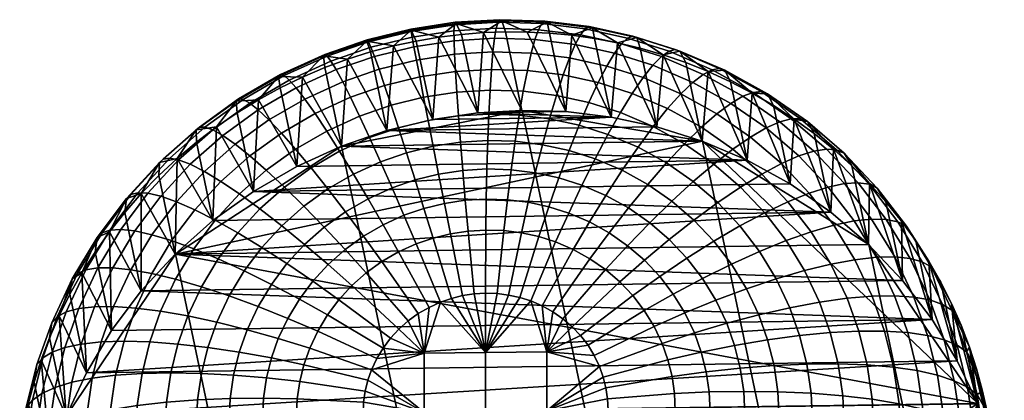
# Model space of a CAD drawing. Header units: millimetres. Extents: x 3220 to 3750, y -1010 to -478.
# Tile 87 of 219: x 3220 to 3236, y -484 to -478. Entities that reach past the tile are written whole.
import ezdxf

# ---------------------------------------------------------------- set-up
doc = ezdxf.new("R2010")
doc.units = ezdxf.units.MM
doc.header["$MEASUREMENT"] = 0
doc.layers.add('predefinito_01', color=7, linetype='Continuous', true_color=0x000000)

msp = doc.modelspace()

# ---------------------------------------------------------------- meshes
at = {"layer": 'predefinito_01'}
mesh = msp.add_polyface(dxfattribs=at)
corners = [(3228.671, -479.461, 6.964), (3228.768, -478.216, 2.108), (3228.402, -478.181, 2.138), (3228.04, -478.162, 2.163), (3229.407, -479.549, 6.899), (3227.953, -479.44, 7.009), (3227.684, -478.16, 2.184), (3229.138, -478.269, 2.074), (3229.407, -479.549, 6.899), (3225.755, -479.769, 7.045), (3230.151, -479.708, 6.816), (3227.235, -479.481, 7.038), (3228.671, -479.461, 6.964), (3227.953, -479.44, 7.009), (3225.012, -480.023, 7.018), (3230.894, -479.942, 6.712), (3224.284, -480.354, 6.971), (3231.622, -480.253, 6.589), (3228.722, -480.095, -3.91), (3228.886, -479.682, -3.491), (3229.356, -479.831, -3.556), (3229.146, -480.229, -3.969), (3228.822, -478.366, -1.336), (3228.907, -478.209, -0.753), (3229.578, -478.355, -0.829), (3229.464, -478.507, -1.409), (3228.727, -478.585, -1.906), (3229.336, -478.718, -1.975), (3228.624, -478.863, -2.451), (3229.195, -478.987, -2.516), (3228.516, -479.195, -2.964), (3229.044, -479.311, -3.024), (3228.403, -479.577, -3.436), (3228.287, -480, -3.86), (3228.172, -480.457, -4.233), (3228.557, -480.541, -4.277), (3228.325, -477.984, 0.484), (3228.368, -478.001, 1.056), (3229.104, -478.092, 0.991), (3229.049, -478.074, 0.42), (3228.278, -478.024, -0.102), (3228.983, -478.112, -0.164), (3228.225, -478.124, -0.692), (3228.167, -478.285, -1.278), (3228.106, -478.508, -1.851), (3228.043, -478.791, -2.4), (3227.977, -479.128, -2.916), (3227.911, -479.516, -3.392), (3227.844, -479.945, -3.821), (3227.78, -480.409, -4.198), (3227.595, -477.961, 0.531), (3227.625, -477.977, 1.104), (3227.565, -478.001, -0.056), (3227.536, -478.102, -0.648), (3227.508, -478.264, -1.236), (3227.481, -478.488, -1.811), (3227.456, -478.772, -2.362), (3227.434, -479.111, -2.881), (3227.414, -479.5, -3.36), (3228.402, -478.181, 2.138), (3228.768, -478.216, 2.108), (3228.04, -478.162, 2.163), (3229.138, -478.269, 2.074), (3227.684, -478.16, 2.184)]
mesh.append_faces([[corners[k] for k in face] for face in [(0, 1, 2, 2), (0, 2, 3, 3), (0, 4, 1, 1), (5, 0, 3, 6), (1, 4, 7, 7), (8, 9, 10, 10), (11, 8, 12, 12), (12, 13, 11, 11), (9, 14, 15, 15), (14, 16, 17, 17), (18, 19, 20, 21), (22, 23, 24, 25), (26, 22, 25, 27), (28, 26, 27, 29), (30, 28, 29, 31), (32, 30, 31, 19), (33, 32, 19, 18), (34, 33, 18, 35), (36, 37, 38, 39), (40, 36, 39, 41), (42, 40, 41, 23), (43, 42, 23, 22), (44, 43, 22, 26), (45, 44, 26, 28), (46, 45, 28, 30), (47, 46, 30, 32), (48, 47, 32, 33), (49, 48, 33, 34), (50, 51, 37, 36), (52, 50, 36, 40), (53, 52, 40, 42), (54, 53, 42, 43), (55, 54, 43, 44), (56, 55, 44, 45), (57, 56, 45, 46), (58, 57, 46, 47), (59, 60, 37, 37), (61, 59, 37, 37), (60, 62, 38, 38), (63, 61, 51, 51), (60, 38, 37, 37), (61, 37, 51, 51)]])
mesh = msp.add_polyface(dxfattribs=at)
corners = [(3227.953, -479.44, 7.009), (3227.684, -478.16, 2.184), (3227.328, -478.172, 2.2), (3227.235, -479.481, 7.038), (3226.967, -478.201, 2.213), (3226.5, -479.589, 7.051), (3226.6, -478.246, 2.221), (3226.231, -478.309, 2.225), (3225.859, -478.389, 2.224), (3225.755, -479.769, 7.045), (3229.407, -479.549, 6.899), (3226.5, -479.589, 7.051), (3225.755, -479.769, 7.045), (3227.235, -479.481, 7.038), (3226.865, -478.004, 0.56), (3226.883, -478.021, 1.134), (3227.625, -477.977, 1.104), (3227.595, -477.961, 0.531), (3226.854, -478.044, -0.028), (3227.565, -478.001, -0.056), (3226.847, -478.143, -0.621), (3227.536, -478.102, -0.648), (3226.848, -478.304, -1.21), (3227.508, -478.264, -1.236), (3226.855, -478.526, -1.786), (3227.481, -478.488, -1.811), (3226.87, -478.807, -2.339), (3227.456, -478.772, -2.362), (3226.891, -479.143, -2.859), (3227.434, -479.111, -2.881), (3226.918, -479.529, -3.34), (3227.414, -479.5, -3.36), (3226.951, -479.957, -3.775), (3227.398, -479.931, -3.792), (3226.989, -480.419, -4.157), (3227.384, -480.396, -4.173), (3226.142, -478.114, 0.571), (3226.147, -478.133, 1.145), (3226.147, -478.151, -0.017), (3226.165, -478.246, -0.61), (3226.194, -478.403, -1.2), (3226.235, -478.62, -1.776), (3226.288, -478.895, -2.33), (3226.352, -479.225, -2.851), (3226.426, -479.604, -3.333), (3226.508, -480.025, -3.768), (3226.597, -480.479, -4.151), (3225.823, -479.355, -2.856), (3225.717, -479.035, -2.335), (3225.942, -479.723, -3.337), (3226.073, -480.132, -3.772), (3226.212, -480.574, -4.155), (3227.398, -479.931, -3.792), (3227.414, -479.5, -3.36), (3227.911, -479.516, -3.392), (3227.844, -479.945, -3.821), (3227.384, -480.396, -4.173), (3227.78, -480.409, -4.198), (3227.328, -478.172, 2.2), (3227.684, -478.16, 2.184), (3226.6, -478.246, 2.221), (3226.967, -478.201, 2.213), (3226.231, -478.309, 2.225), (3225.859, -478.389, 2.224)]
mesh.append_faces([[corners[k] for k in face] for face in [(0, 1, 2, 2), (3, 2, 4, 4), (5, 6, 7, 7), (5, 7, 8, 8), (3, 4, 6, 6), (3, 0, 2, 2), (5, 3, 6, 6), (5, 8, 9, 9), (10, 11, 12, 12), (10, 13, 11, 11), (14, 15, 16, 17), (18, 14, 17, 19), (20, 18, 19, 21), (22, 20, 21, 23), (24, 22, 23, 25), (26, 24, 25, 27), (28, 26, 27, 29), (30, 28, 29, 31), (32, 30, 31, 33), (34, 32, 33, 35), (36, 37, 15, 14), (38, 36, 14, 18), (39, 38, 18, 20), (40, 39, 20, 22), (41, 40, 22, 24), (42, 41, 24, 26), (43, 42, 26, 28), (44, 43, 28, 30), (45, 44, 30, 32), (46, 45, 32, 34), (47, 48, 42, 43), (49, 47, 43, 44), (50, 49, 44, 45), (51, 50, 45, 46), (52, 53, 54, 55), (56, 52, 55, 57), (16, 58, 59, 59), (15, 60, 61, 61), (37, 62, 60, 60), (15, 61, 58, 58), (37, 63, 62, 62), (15, 58, 16, 16), (15, 37, 60, 60)]])
mesh = msp.add_polyface(dxfattribs=at)
corners = [(3225.755, -479.769, 7.045), (3225.486, -478.488, 2.219), (3225.114, -478.606, 2.208), (3225.012, -480.023, 7.018), (3224.744, -478.743, 2.193), (3224.377, -478.899, 2.172), (3225.859, -478.389, 2.224), (3224.284, -480.354, 6.971), (3225.431, -478.289, 0.564), (3225.425, -478.31, 1.138), (3226.147, -478.133, 1.145), (3226.142, -478.114, 0.571), (3225.454, -478.321, -0.023), (3226.147, -478.151, -0.017), (3225.494, -478.411, -0.616), (3226.165, -478.246, -0.61), (3225.552, -478.561, -1.206), (3226.194, -478.403, -1.2), (3225.626, -478.769, -1.782), (3226.235, -478.62, -1.776), (3225.717, -479.035, -2.335), (3226.288, -478.895, -2.33), (3224.74, -478.527, 0.54), (3224.722, -478.553, 1.113), (3224.78, -478.554, -0.048), (3224.842, -478.636, -0.64), (3224.927, -478.776, -1.228), (3225.033, -478.974, -1.803), (3225.162, -479.227, -2.355), (3225.309, -479.533, -2.875), (3225.823, -479.355, -2.856), (3225.472, -479.885, -3.354), (3225.942, -479.723, -3.337), (3225.65, -480.277, -3.787), (3226.073, -480.132, -3.772), (3225.837, -480.703, -4.168), (3226.212, -480.574, -4.155), (3224.02, -478.855, 0.493), (3223.99, -478.887, 1.065), (3224.077, -478.874, -0.093), (3224.162, -478.946, -0.684), (3224.276, -479.073, -1.271), (3224.416, -479.255, -1.843), (3224.583, -479.491, -2.393), (3224.773, -479.777, -2.91), (3224.982, -480.108, -3.386), (3225.209, -480.478, -3.816), (3224.034, -479.81, -2.447), (3223.831, -479.596, -1.901), (3224.264, -480.073, -2.96), (3224.518, -480.378, -3.432), (3225.486, -478.488, 2.219), (3225.859, -478.389, 2.224), (3224.744, -478.743, 2.193), (3225.114, -478.606, 2.208), (3224.377, -478.899, 2.172), (3224.015, -479.074, 2.145)]
mesh.append_faces([[corners[k] for k in face] for face in [(0, 1, 2, 2), (3, 2, 4, 4), (3, 4, 5, 5), (0, 6, 1, 1), (3, 0, 2, 2), (7, 3, 5, 5), (8, 9, 10, 11), (12, 8, 11, 13), (14, 12, 13, 15), (16, 14, 15, 17), (18, 16, 17, 19), (20, 18, 19, 21), (22, 23, 9, 8), (24, 22, 8, 12), (25, 24, 12, 14), (26, 25, 14, 16), (27, 26, 16, 18), (28, 27, 18, 20), (29, 28, 20, 30), (31, 29, 30, 32), (33, 31, 32, 34), (35, 33, 34, 36), (37, 38, 23, 22), (39, 37, 22, 24), (40, 39, 24, 25), (41, 40, 25, 26), (42, 41, 26, 27), (43, 42, 27, 28), (44, 43, 28, 29), (45, 44, 29, 31), (46, 45, 31, 33), (47, 48, 42, 43), (49, 47, 43, 44), (50, 49, 44, 45), (9, 51, 52, 52), (23, 53, 54, 54), (23, 55, 53, 53), (9, 54, 51, 51), (38, 56, 55, 55), (9, 52, 10, 10), (23, 54, 9, 9), (23, 38, 55, 55)]])
mesh = msp.add_polyface(dxfattribs=at)
corners = [(3230.894, -479.942, 6.712), (3230.991, -478.808, 1.827), (3230.625, -478.662, 1.886), (3230.254, -478.535, 1.941), (3230.151, -479.708, 6.816), (3229.882, -478.428, 1.99), (3229.51, -478.339, 2.034), (3229.407, -479.549, 6.899), (3229.138, -478.269, 2.074), (3225.012, -480.023, 7.018), (3231.622, -480.253, 6.589), (3230.894, -479.942, 6.712), (3225.755, -479.769, 7.045), (3230.151, -479.708, 6.816), (3230.603, -479.985, -3.29), (3230.878, -479.716, -2.803), (3231.392, -480.072, -2.926), (3231.079, -480.315, -3.404), (3230.545, -479.171, -2.162), (3230.74, -478.984, -1.607), (3231.357, -479.326, -1.732), (3231.131, -479.495, -2.281), (3230.329, -479.412, -2.692), (3230.095, -479.703, -3.187), (3229.846, -480.041, -3.639), (3230.311, -480.298, -3.733), (3230.451, -478.448, 0.242), (3230.529, -478.473, 0.811), (3231.262, -478.786, 0.687), (3231.171, -478.757, 0.12), (3230.351, -478.477, -0.337), (3231.054, -478.778, -0.456), (3230.23, -478.562, -0.92), (3230.91, -478.853, -1.035), (3230.089, -478.705, -1.497), (3229.928, -478.906, -2.058), (3229.751, -479.164, -2.594), (3229.559, -479.474, -3.096), (3229.356, -479.831, -3.556), (3229.146, -480.229, -3.969), (3229.587, -480.418, -4.044), (3229.76, -478.229, 0.339), (3229.826, -478.25, 0.909), (3229.677, -478.263, -0.243), (3229.578, -478.355, -0.829), (3229.464, -478.507, -1.409), (3229.336, -478.718, -1.975), (3229.195, -478.987, -2.516), (3229.044, -479.311, -3.024), (3228.886, -479.682, -3.491), (3229.049, -478.074, 0.42), (3229.104, -478.092, 0.991), (3228.983, -478.112, -0.164), (3228.907, -478.209, -0.753), (3230.625, -478.662, 1.886), (3230.991, -478.808, 1.827), (3230.254, -478.535, 1.941), (3229.51, -478.339, 2.034), (3229.882, -478.428, 1.99), (3229.138, -478.269, 2.074)]
mesh.append_faces([[corners[k] for k in face] for face in [(0, 1, 2, 2), (0, 2, 3, 3), (4, 5, 6, 6), (7, 6, 8, 8), (4, 3, 5, 5), (4, 0, 3, 3), (6, 7, 4, 4), (9, 10, 11, 11), (12, 11, 13, 13), (14, 15, 16, 17), (18, 19, 20, 21), (22, 18, 21, 15), (23, 22, 15, 14), (24, 23, 14, 25), (26, 27, 28, 29), (30, 26, 29, 31), (32, 30, 31, 33), (34, 32, 33, 19), (35, 34, 19, 18), (36, 35, 18, 22), (37, 36, 22, 23), (38, 37, 23, 24), (39, 38, 24, 40), (41, 42, 27, 26), (43, 41, 26, 30), (44, 43, 30, 32), (45, 44, 32, 34), (46, 45, 34, 35), (47, 46, 35, 36), (48, 47, 36, 37), (49, 48, 37, 38), (50, 51, 42, 41), (52, 50, 41, 43), (53, 52, 43, 44), (54, 55, 27, 27), (56, 54, 27, 27), (57, 58, 42, 42), (59, 57, 51, 51), (58, 56, 42, 42), (55, 28, 27, 27), (56, 27, 42, 42), (51, 57, 42, 42)]])
mesh = msp.add_polyface(dxfattribs=at)
corners = [(3232.324, -480.64, 6.448), (3232.056, -479.36, 1.622), (3231.708, -479.157, 1.695), (3231.622, -480.253, 6.589), (3231.353, -478.973, 1.763), (3232.393, -479.581, 1.544), (3230.991, -478.808, 1.827), (3232.988, -481.1, 6.289), (3230.894, -479.942, 6.712), (3233.602, -481.627, 6.115), (3222.304, -481.783, 6.703), (3234.155, -482.213, 5.928), (3232.259, -481.565, -3.801), (3232.666, -481.421, -3.355), (3232.988, -481.948, -3.513), (3232.557, -482.053, -3.947), (3231.823, -481.742, -4.201), (3232.096, -482.188, -4.334), (3231.367, -481.949, -4.549), (3231.612, -482.351, -4.669), (3231.911, -481.109, -3.661), (3232.29, -480.93, -3.204), (3231.505, -481.326, -4.072), (3231.08, -481.574, -4.434), (3232.182, -480.308, -2.555), (3232.466, -480.184, -2.021), (3232.945, -480.691, -2.183), (3232.637, -480.79, -2.708), (3231.864, -480.478, -3.06), (3231.516, -480.691, -3.528), (3231.145, -480.944, -3.951), (3230.756, -481.231, -4.324), (3232.157, -479.629, -1.311), (3232.344, -479.58, -0.741), (3232.917, -480.073, -0.904), (3232.712, -480.105, -1.468), (3231.935, -479.727, -1.871), (3231.678, -479.875, -2.412), (3231.392, -480.072, -2.926), (3231.079, -480.315, -3.404), (3230.745, -480.6, -3.838), (3231.854, -479.135, -0.018), (3231.956, -479.171, 0.546), (3232.606, -479.622, 0.39), (3232.493, -479.579, -0.171), (3231.72, -479.147, -0.591), (3231.554, -479.21, -1.166), (3231.357, -479.326, -1.732), (3231.131, -479.495, -2.281), (3230.878, -479.716, -2.803), (3231.171, -478.757, 0.12), (3231.262, -478.786, 0.687), (3231.054, -478.778, -0.456), (3230.91, -478.853, -1.035), (3230.74, -478.984, -1.607), (3232.393, -479.581, 1.544), (3232.719, -479.819, 1.463), (3232.056, -479.36, 1.622), (3231.708, -479.157, 1.695), (3231.353, -478.973, 1.763), (3230.991, -478.808, 1.827)]
mesh.append_faces([[corners[k] for k in face] for face in [(0, 1, 2, 2), (3, 2, 4, 4), (0, 5, 1, 1), (3, 4, 6, 6), (0, 7, 5, 5), (8, 3, 6, 6), (0, 2, 3, 3), (9, 10, 11, 11), (12, 13, 14, 15), (16, 12, 15, 17), (18, 16, 17, 19), (20, 21, 13, 12), (22, 20, 12, 16), (23, 22, 16, 18), (24, 25, 26, 27), (28, 24, 27, 21), (29, 28, 21, 20), (30, 29, 20, 22), (31, 30, 22, 23), (32, 33, 34, 35), (36, 32, 35, 25), (37, 36, 25, 24), (38, 37, 24, 28), (39, 38, 28, 29), (40, 39, 29, 30), (41, 42, 43, 44), (45, 41, 44, 33), (46, 45, 33, 32), (47, 46, 32, 36), (48, 47, 36, 37), (49, 48, 37, 38), (50, 51, 42, 41), (52, 50, 41, 45), (53, 52, 45, 46), (54, 53, 46, 47), (55, 56, 43, 43), (57, 42, 58, 58), (55, 42, 57, 57), (59, 58, 51, 51), (60, 59, 51, 51), (55, 43, 42, 42), (51, 58, 42, 42)]])
mesh = msp.add_polyface(dxfattribs=at)
corners = [(3224.284, -480.354, 6.971), (3224.377, -478.899, 2.172), (3224.015, -479.074, 2.145), (3223.66, -479.268, 2.114), (3223.582, -480.761, 6.902), (3223.313, -479.48, 2.077), (3222.975, -479.711, 2.034), (3222.918, -481.239, 6.813), (3222.649, -479.958, 1.987), (3223.337, -479.253, 0.425), (3223.295, -479.291, 0.997), (3223.99, -478.887, 1.065), (3224.02, -478.855, 0.493), (3223.411, -479.262, -0.159), (3224.077, -478.874, -0.093), (3223.518, -479.321, -0.748), (3224.162, -478.946, -0.684), (3223.658, -479.432, -1.332), (3224.276, -479.073, -1.271), (3223.831, -479.596, -1.901), (3224.416, -479.255, -1.843), (3222.698, -479.714, 0.338), (3222.645, -479.76, 0.909), (3222.788, -479.712, -0.244), (3222.915, -479.756, -0.83), (3223.081, -479.849, -1.41), (3223.283, -479.991, -1.975), (3223.521, -480.181, -2.517), (3224.034, -479.81, -2.447), (3223.789, -480.416, -3.024), (3224.264, -480.073, -2.96), (3224.083, -480.692, -3.491), (3224.518, -480.378, -3.432), (3222.549, -480.32, -1.505), (3222.36, -480.248, -0.929), (3222.78, -480.438, -2.066), (3223.048, -480.6, -2.601), (3223.351, -480.804, -3.103), (3223.684, -481.047, -3.563), (3224.04, -481.323, -3.975), (3224.399, -481.004, -3.91), (3222.622, -481.063, -2.7), (3222.325, -480.932, -2.172), (3222.957, -481.233, -3.195), (3223.323, -481.439, -3.647), (3223.715, -481.676, -4.05), (3224.125, -481.94, -4.401), (3224.413, -481.628, -4.334), (3223.005, -481.864, -3.742), (3222.608, -481.698, -3.299), (3223.429, -482.059, -4.136), (3223.872, -482.279, -4.477), (3222.733, -482.317, -3.847), (3222.31, -482.194, -3.414), (3223.183, -482.467, -4.23), (3223.66, -479.268, 2.114), (3224.015, -479.074, 2.145), (3222.975, -479.711, 2.034), (3223.313, -479.48, 2.077), (3222.649, -479.958, 1.987)]
mesh.append_faces([[corners[k] for k in face] for face in [(0, 1, 2, 2), (0, 2, 3, 3), (4, 5, 6, 6), (7, 6, 8, 8), (4, 3, 5, 5), (7, 4, 6, 6), (0, 3, 4, 4), (9, 10, 11, 12), (13, 9, 12, 14), (15, 13, 14, 16), (17, 15, 16, 18), (19, 17, 18, 20), (21, 22, 10, 9), (23, 21, 9, 13), (24, 23, 13, 15), (25, 24, 15, 17), (26, 25, 17, 19), (27, 26, 19, 28), (29, 27, 28, 30), (31, 29, 30, 32), (33, 34, 24, 25), (35, 33, 25, 26), (36, 35, 26, 27), (37, 36, 27, 29), (38, 37, 29, 31), (39, 38, 31, 40), (41, 42, 35, 36), (43, 41, 36, 37), (44, 43, 37, 38), (45, 44, 38, 39), (46, 45, 39, 47), (48, 49, 43, 44), (50, 48, 44, 45), (51, 50, 45, 46), (52, 53, 49, 48), (54, 52, 48, 50), (11, 55, 56, 56), (10, 57, 58, 58), (22, 59, 57, 57), (10, 58, 55, 55), (10, 55, 11, 11), (10, 22, 57, 57)]])
mesh = msp.add_polyface(dxfattribs=at)
corners = [(3232.956, -517.835, 149.551), (3234.941, -527.287, 185.183), (3237.881, -526.704, 185.174), (3235.897, -517.251, 149.542), (3230.248, -519.594, 149.235), (3232.233, -529.047, 184.867), (3238.837, -517.754, 149.244), (3240.822, -527.206, 184.877), (3243.53, -528.891, 184.279), (3241.545, -519.438, 148.647), (3235.897, -517.251, 149.542), (3237.881, -526.704, 185.174), (3227.957, -479.44, 7.009), (3225.016, -480.023, 7.018), (3228.469, -522.24, 148.632), (3222.308, -481.783, 6.702), (3220.529, -484.429, 6.099), (3228.469, -527.933, 147.122), (3227.908, -525.094, 147.906), (3219.969, -487.283, 5.374), (3220.529, -490.121, 4.589), (3232.956, -532.214, 145.736), (3230.248, -530.529, 146.334), (3222.308, -492.718, 3.801), (3225.016, -494.403, 3.204), (3228.236, -496.235, 7.921), (3235.897, -532.716, 145.439), (3227.957, -494.905, 2.907), (3230.897, -494.321, 2.898), (3238.837, -532.133, 145.43), (3241.545, -530.373, 145.746), (3233.606, -492.562, 3.213), (3243.885, -524.873, 147.074), (3243.324, -527.727, 146.349), (3235.385, -489.916, 3.816), (3235.945, -487.062, 4.542), (3233.606, -481.627, 6.114), (3230.897, -479.942, 6.712), (3227.957, -479.44, 7.009), (3243.324, -522.035, 147.859), (3235.385, -484.223, 5.326), (3235.385, -484.223, 5.326), (3230.897, -479.942, 6.712), (3233.606, -481.627, 6.114), (3222.308, -481.783, 6.702), (3222.308, -492.718, 3.801), (3220.529, -484.429, 6.099), (3225.016, -480.023, 7.018), (3227.957, -479.44, 7.009), (3235.385, -489.916, 3.816), (3235.945, -487.062, 4.542), (3233.606, -492.562, 3.213), (3230.897, -494.321, 2.898), (3227.957, -494.905, 2.907), (3225.016, -494.403, 3.204), (3220.529, -490.121, 4.589), (3219.969, -487.283, 5.374)]
mesh.append_faces([[corners[k] for k in face] for face in [(0, 1, 2, 3), (4, 5, 1, 0), (6, 7, 8, 9), (10, 11, 7, 6), (0, 3, 12, 13), (14, 4, 15, 16), (4, 0, 13, 15), (17, 18, 19, 20), (21, 22, 23, 24), (22, 17, 20, 23), (18, 14, 16, 19), (21, 24, 25, 26), (27, 25, 24, 24), (26, 25, 28, 29), (30, 29, 28, 31), (32, 33, 34, 35), (6, 9, 36, 37), (10, 6, 37, 38), (9, 39, 40, 36), (33, 30, 31, 34), (27, 28, 25, 25), (35, 40, 39, 32), (41, 42, 43, 43), (44, 42, 41, 41), (41, 45, 46, 46), (47, 48, 42, 42), (44, 47, 42, 42), (44, 41, 46, 46), (49, 41, 50, 50), (41, 51, 52, 52), (41, 52, 45, 45), (53, 54, 52, 52), (55, 56, 46, 46), (55, 46, 45, 45), (45, 52, 54, 54), (49, 51, 41, 41)]])
mesh = msp.add_polyface(dxfattribs=at)
corners = [(3234.639, -482.849, 5.733), (3234.585, -481.902, 0.806), (3234.371, -481.569, 0.907), (3234.155, -482.213, 5.928), (3234.137, -481.245, 1.006), (3233.886, -480.933, 1.102), (3233.618, -480.633, 1.197), (3233.333, -480.346, 1.289), (3233.602, -481.627, 6.115), (3232.988, -481.1, 6.289), (3233.033, -480.075, 1.377), (3232.719, -479.819, 1.463), (3232.393, -479.581, 1.544), (3233.73, -481.837, -2.531), (3234.031, -481.831, -1.999), (3234.342, -482.485, -2.19), (3234.027, -482.463, -2.713), (3233.381, -481.876, -3.038), (3233.663, -482.47, -3.211), (3234.079, -481.258, -0.705), (3234.219, -481.33, -0.153), (3234.626, -481.996, -0.352), (3234.479, -481.913, -0.901), (3233.891, -481.218, -1.262), (3234.281, -481.857, -1.453), (3233.653, -481.213, -1.814), (3233.368, -481.244, -2.353), (3233.038, -481.314, -2.87), (3232.666, -481.421, -3.355), (3232.988, -481.948, -3.513), (3233.611, -480.646, -0.517), (3233.743, -480.707, 0.039), (3233.434, -480.621, -1.078), (3233.212, -480.635, -1.636), (3232.945, -480.691, -2.183), (3232.637, -480.79, -2.708), (3232.29, -480.93, -3.204), (3233.081, -480.084, -0.338), (3233.204, -480.136, 0.221), (3232.917, -480.073, -0.904), (3232.712, -480.105, -1.468), (3232.466, -480.184, -2.021), (3232.493, -479.579, -0.171), (3232.606, -479.622, 0.39), (3232.344, -479.58, -0.741), (3234.585, -481.902, 0.806), (3234.78, -482.243, 0.705), (3234.137, -481.245, 1.006), (3234.371, -481.569, 0.907), (3233.886, -480.933, 1.102), (3233.333, -480.346, 1.289), (3233.618, -480.633, 1.197), (3232.719, -479.819, 1.463), (3233.033, -480.075, 1.377)]
mesh.append_faces([[corners[k] for k in face] for face in [(0, 1, 2, 2), (3, 4, 5, 5), (3, 5, 6, 6), (0, 2, 4, 4), (6, 7, 8, 8), (3, 0, 4, 4), (6, 8, 3, 3), (9, 10, 11, 11), (9, 11, 12, 12), (9, 8, 10, 10), (7, 10, 8, 8), (13, 14, 15, 16), (17, 13, 16, 18), (19, 20, 21, 22), (23, 19, 22, 24), (25, 23, 24, 14), (26, 25, 14, 13), (27, 26, 13, 17), (28, 27, 17, 29), (30, 31, 20, 19), (32, 30, 19, 23), (33, 32, 23, 25), (34, 33, 25, 26), (35, 34, 26, 27), (36, 35, 27, 28), (37, 38, 31, 30), (39, 37, 30, 32), (40, 39, 32, 33), (41, 40, 33, 34), (42, 43, 38, 37), (44, 42, 37, 39), (45, 46, 21, 21), (47, 48, 20, 20), (49, 47, 31, 31), (48, 45, 20, 20), (50, 51, 38, 38), (52, 53, 43, 43), (53, 50, 38, 38), (31, 51, 49, 49), (47, 20, 31, 31), (51, 31, 38, 38), (20, 45, 21, 21), (43, 53, 38, 38)]])
mesh = msp.add_polyface(dxfattribs=at)
corners = [(3222.304, -481.783, 6.703), (3222.335, -480.223, 1.934), (3222.036, -480.502, 1.877), (3221.751, -480.797, 1.814), (3222.918, -481.239, 6.813), (3222.649, -479.958, 1.987), (3221.751, -482.384, 6.574), (3221.482, -481.104, 1.748), (3221.231, -481.423, 1.677), (3221.267, -483.033, 6.429), (3220.998, -481.753, 1.603), (3222.11, -480.235, 0.233), (3222.047, -480.29, 0.801), (3222.645, -479.76, 0.909), (3222.698, -479.714, 0.338), (3222.214, -480.22, -0.347), (3222.788, -479.712, -0.244), (3222.36, -480.248, -0.929), (3222.915, -479.756, -0.83), (3221.58, -480.812, 0.109), (3221.508, -480.876, 0.676), (3221.697, -480.783, -0.467), (3221.86, -480.792, -1.046), (3222.07, -480.841, -1.617), (3222.549, -480.32, -1.505), (3222.325, -480.932, -2.172), (3222.78, -480.438, -2.066), (3221.112, -481.437, -0.03), (3221.032, -481.512, 0.534), (3221.24, -481.392, -0.603), (3221.419, -481.382, -1.177), (3221.647, -481.406, -1.743), (3221.924, -481.468, -2.291), (3222.246, -481.565, -2.813), (3222.622, -481.063, -2.7), (3222.608, -481.698, -3.299), (3222.957, -481.233, -3.195), (3220.712, -482.103, -0.185), (3220.625, -482.19, 0.376), (3220.85, -482.043, -0.754), (3221.041, -482.011, -1.323), (3221.285, -482.009, -1.883), (3221.581, -482.039, -2.424), (3221.924, -482.101, -2.937), (3222.31, -482.194, -3.414), (3222.036, -480.502, 1.877), (3222.335, -480.223, 1.934), (3221.482, -481.104, 1.748), (3221.751, -480.797, 1.814), (3221.231, -481.423, 1.677), (3222.649, -479.958, 1.987), (3220.783, -482.092, 1.525), (3220.998, -481.753, 1.603)]
mesh.append_faces([[corners[k] for k in face] for face in [(0, 1, 2, 2), (0, 2, 3, 3), (4, 5, 1, 1), (6, 7, 8, 8), (9, 8, 10, 10), (6, 3, 7, 7), (0, 4, 1, 1), (9, 6, 8, 8), (0, 3, 6, 6), (11, 12, 13, 14), (15, 11, 14, 16), (17, 15, 16, 18), (19, 20, 12, 11), (21, 19, 11, 15), (22, 21, 15, 17), (23, 22, 17, 24), (25, 23, 24, 26), (27, 28, 20, 19), (29, 27, 19, 21), (30, 29, 21, 22), (31, 30, 22, 23), (32, 31, 23, 25), (33, 32, 25, 34), (35, 33, 34, 36), (37, 38, 28, 27), (39, 37, 27, 29), (40, 39, 29, 30), (41, 40, 30, 31), (42, 41, 31, 32), (43, 42, 32, 33), (44, 43, 33, 35), (12, 45, 46, 46), (20, 47, 48, 48), (20, 49, 47, 47), (12, 48, 45, 45), (13, 46, 50, 50), (12, 46, 13, 13), (20, 48, 12, 12), (28, 51, 52, 52), (38, 51, 28, 28), (49, 20, 28, 28), (28, 52, 49, 49)]])
mesh = msp.add_polyface(dxfattribs=at)
corners = [(3232.988, -481.1, 6.289), (3232.324, -480.64, 6.448), (3223.582, -480.761, 6.902), (3231.622, -480.253, 6.589), (3222.304, -481.783, 6.703), (3233.602, -481.627, 6.115), (3222.918, -481.239, 6.813), (3224.284, -480.354, 6.971), (3230.421, -482.436, -5.08), (3230.897, -482.182, -4.843), (3231.114, -482.537, -4.949), (3230.609, -482.744, -5.172), (3230.643, -481.85, -4.74), (3231.08, -481.574, -4.434), (3231.367, -481.949, -4.549), (3230.201, -482.148, -4.991), (3229.761, -482.462, -5.186), (3229.947, -482.705, -5.261), (3230.356, -481.546, -4.644), (3230.756, -481.231, -4.324), (3229.952, -481.884, -4.907), (3229.55, -482.238, -5.115), (3230.396, -480.921, -4.222), (3230.745, -480.6, -3.838), (3231.145, -480.944, -3.951), (3230.038, -481.273, -4.553), (3229.676, -481.647, -4.829), (3229.316, -482.037, -5.049), (3230.311, -480.298, -3.733), (3230.603, -479.985, -3.29), (3231.079, -480.315, -3.404), (3230.005, -480.65, -4.128), (3229.691, -481.032, -4.47), (3229.375, -481.438, -4.757), (3229.062, -481.861, -4.988), (3229.587, -480.418, -4.044), (3229.846, -480.041, -3.639), (3229.321, -480.827, -4.395), (3229.054, -481.26, -4.692), (3228.79, -481.71, -4.933), (3228.931, -480.66, -4.329), (3229.146, -480.229, -3.969), (3228.716, -481.115, -4.635), (3228.503, -481.587, -4.884), (3228.557, -480.541, -4.277), (3228.722, -480.095, -3.91), (3228.391, -481.012, -4.589), (3228.228, -481.5, -4.846), (3228.057, -480.939, -4.551), (3228.172, -480.457, -4.233), (3227.946, -481.438, -4.814), (3227.717, -480.897, -4.521), (3227.78, -480.409, -4.198), (3227.657, -481.402, -4.788), (3228.774, -482.969, -5.37), (3228.623, -482.839, -5.327), (3228.458, -482.725, -5.287), (3228.282, -482.628, -5.252), (3228.097, -482.548, -5.22), (3227.919, -482.492, -5.195), (3227.736, -482.452, -5.175), (3227.55, -482.429, -5.158)]
mesh.append_faces([[corners[k] for k in face] for face in [(0, 1, 2, 2), (3, 2, 1, 1), (4, 5, 0, 0), (2, 6, 0, 0), (7, 2, 3, 3), (8, 9, 10, 11), (12, 13, 14, 9), (15, 12, 9, 8), (16, 15, 8, 17), (18, 19, 13, 12), (20, 18, 12, 15), (21, 20, 15, 16), (22, 23, 24, 19), (25, 22, 19, 18), (26, 25, 18, 20), (27, 26, 20, 21), (28, 29, 30, 23), (31, 28, 23, 22), (32, 31, 22, 25), (33, 32, 25, 26), (34, 33, 26, 27), (35, 36, 28, 31), (37, 35, 31, 32), (38, 37, 32, 33), (39, 38, 33, 34), (40, 41, 35, 37), (42, 40, 37, 38), (43, 42, 38, 39), (44, 45, 41, 40), (46, 44, 40, 42), (47, 46, 42, 43), (48, 49, 44, 46), (50, 48, 46, 47), (51, 52, 49, 48), (53, 51, 48, 50), (27, 21, 54, 55), (56, 57, 39, 34), (55, 56, 34, 27), (47, 43, 58, 59), (53, 50, 60, 61), (50, 47, 59, 60), (43, 39, 57, 58)]])
mesh = msp.add_polyface(dxfattribs=at)
corners = [(3222.304, -481.783, 6.703), (3232.988, -481.1, 6.289), (3222.918, -481.239, 6.813), (3234.155, -482.213, 5.928), (3221.751, -482.384, 6.574), (3226.804, -482.507, -5.137), (3227.362, -483.389, -5.402), (3226.626, -482.569, -5.144), (3226.988, -482.462, -5.136), (3227.031, -480.907, -4.485), (3226.989, -480.419, -4.157), (3227.384, -480.396, -4.173), (3227.374, -480.886, -4.499), (3227.077, -481.41, -4.758), (3227.367, -481.393, -4.769), (3226.691, -480.958, -4.48), (3226.597, -480.479, -4.151), (3226.789, -481.454, -4.753), (3226.357, -481.04, -4.483), (3226.212, -480.574, -4.155), (3226.506, -481.524, -4.756), (3226.032, -481.152, -4.495), (3225.837, -480.703, -4.168), (3226.23, -481.619, -4.766), (3225.447, -480.881, -4.194), (3225.209, -480.478, -3.816), (3225.65, -480.277, -3.787), (3225.694, -481.307, -4.517), (3225.944, -481.749, -4.785), (3224.791, -480.722, -3.857), (3224.518, -480.378, -3.432), (3224.982, -480.108, -3.386), (3225.077, -481.096, -4.23), (3225.373, -481.493, -4.549), (3225.672, -481.907, -4.811), (3224.399, -481.004, -3.91), (3224.083, -480.692, -3.491), (3224.731, -481.346, -4.277), (3225.073, -481.71, -4.589), (3225.418, -482.091, -4.846), (3224.413, -481.628, -4.334), (3224.04, -481.323, -3.975), (3224.796, -481.955, -4.639), (3225.184, -482.298, -4.888), (3224.547, -482.226, -4.697), (3224.125, -481.94, -4.401), (3224.973, -482.528, -4.937), (3224.327, -482.52, -4.763), (3223.872, -482.279, -4.477), (3224.787, -482.777, -4.993), (3227.374, -480.886, -4.499), (3227.384, -480.396, -4.173), (3227.78, -480.409, -4.198), (3227.717, -480.897, -4.521), (3227.367, -481.393, -4.769), (3227.657, -481.402, -4.788), (3227.362, -482.423, -5.146), (3227.174, -482.434, -5.138), (3226.988, -482.462, -5.136), (3226.804, -482.507, -5.137), (3226.626, -482.569, -5.144), (3226.441, -482.653, -5.156), (3226.265, -482.755, -5.173), (3226.101, -482.874, -5.195), (3225.949, -483.008, -5.223), (3225.813, -483.157, -5.254), (3227.55, -482.429, -5.158), (3227.362, -482.423, -5.146)]
mesh.append_faces([[corners[k] for k in face] for face in [(0, 1, 2, 2), (3, 0, 4, 4), (5, 6, 7, 7), (8, 6, 5, 5), (9, 10, 11, 12), (13, 9, 12, 14), (15, 16, 10, 9), (17, 15, 9, 13), (18, 19, 16, 15), (20, 18, 15, 17), (21, 22, 19, 18), (23, 21, 18, 20), (24, 25, 26, 22), (27, 24, 22, 21), (28, 27, 21, 23), (29, 30, 31, 25), (32, 29, 25, 24), (33, 32, 24, 27), (34, 33, 27, 28), (35, 36, 30, 29), (37, 35, 29, 32), (38, 37, 32, 33), (39, 38, 33, 34), (40, 41, 35, 37), (42, 40, 37, 38), (43, 42, 38, 39), (44, 45, 40, 42), (46, 44, 42, 43), (47, 48, 45, 44), (49, 47, 44, 46), (50, 51, 52, 53), (54, 50, 53, 55), (13, 14, 56, 57), (20, 17, 58, 59), (23, 20, 59, 60), (17, 13, 57, 58), (34, 28, 61, 62), (43, 39, 63, 64), (46, 43, 64, 65), (39, 34, 62, 63), (28, 23, 60, 61), (54, 55, 66, 67)]])
mesh = msp.add_polyface(dxfattribs=at)
corners = [(3220.857, -483.719, 6.27), (3220.783, -482.092, 1.525), (3220.588, -482.439, 1.444), (3220.413, -482.791, 1.36), (3221.267, -483.033, 6.429), (3220.998, -481.753, 1.603), (3220.525, -484.429, 6.1), (3220.257, -483.148, 1.274), (3220.121, -483.509, 1.186), (3220.273, -485.151, 5.922), (3220.004, -483.871, 1.096), (3220.098, -485.874, 5.74), (3219.907, -484.233, 1.006), (3219.829, -484.594, 0.914), (3220.383, -482.805, -0.353), (3220.291, -482.903, 0.206), (3220.625, -482.19, 0.376), (3220.712, -482.103, -0.185), (3220.529, -482.727, -0.918), (3220.85, -482.043, -0.754), (3220.731, -482.673, -1.482), (3221.041, -482.011, -1.323), (3220.988, -482.643, -2.035), (3221.285, -482.009, -1.883), (3220.146, -483.478, -0.518), (3220.05, -483.587, 0.038), (3220.298, -483.383, -1.079), (3220.508, -483.307, -1.637), (3220.774, -483.251, -2.184), (3219.976, -484.168, -0.691), (3219.877, -484.289, -0.139), (3220.132, -484.057, -1.248), (3220.347, -483.958, -1.801), (3220.62, -483.875, -2.341), (3220.95, -483.808, -2.858), (3221.096, -483.217, -2.709), (3219.873, -484.87, -0.872), (3219.772, -485.003, -0.322), (3220.031, -484.741, -1.424), (3220.25, -484.621, -1.972), (3220.527, -484.509, -2.504), (3220.862, -484.41, -3.013), (3220.496, -485.148, -2.672), (3220.217, -485.288, -2.147), (3220.832, -485.016, -3.172), (3220.413, -482.791, 1.36), (3220.588, -482.439, 1.444), (3220.257, -483.148, 1.274), (3220.783, -482.092, 1.525), (3220.121, -483.509, 1.186), (3220.004, -483.871, 1.096), (3219.907, -484.233, 1.006), (3219.77, -484.952, 0.822), (3219.829, -484.594, 0.914)]
mesh.append_faces([[corners[k] for k in face] for face in [(0, 1, 2, 2), (0, 2, 3, 3), (4, 5, 1, 1), (6, 7, 8, 8), (9, 8, 10, 10), (11, 12, 13, 13), (9, 10, 12, 12), (6, 3, 7, 7), (0, 4, 1, 1), (9, 6, 8, 8), (11, 9, 12, 12), (0, 3, 6, 6), (14, 15, 16, 17), (18, 14, 17, 19), (20, 18, 19, 21), (22, 20, 21, 23), (24, 25, 15, 14), (26, 24, 14, 18), (27, 26, 18, 20), (28, 27, 20, 22), (29, 30, 25, 24), (31, 29, 24, 26), (32, 31, 26, 27), (33, 32, 27, 28), (34, 33, 28, 35), (36, 37, 30, 29), (38, 36, 29, 31), (39, 38, 31, 32), (40, 39, 32, 33), (41, 40, 33, 34), (42, 43, 39, 40), (44, 42, 40, 41), (16, 45, 46, 46), (15, 47, 45, 45), (16, 46, 48, 48), (25, 49, 47, 15), (45, 16, 15, 15), (50, 49, 25, 25), (30, 51, 50, 25), (30, 52, 53, 53), (30, 53, 51, 51), (30, 37, 52, 52)]])
mesh = msp.add_polyface(dxfattribs=at)
corners = [(3235.808, -485.657, 4.923), (3235.539, -484.377, 0.097), (3235.461, -484.018, 0.196), (3235.633, -484.939, 5.123), (3235.364, -483.658, 0.297), (3235.381, -484.224, 5.327), (3235.248, -483.3, 0.399), (3235.112, -482.943, 0.501), (3234.956, -482.59, 0.603), (3235.049, -483.523, 5.531), (3234.78, -482.243, 0.705), (3234.585, -481.902, 0.806), (3235.599, -484.734, -0.001), (3234.639, -482.849, 5.733), (3235.1, -484.533, -2.209), (3235.318, -484.656, -1.676), (3235.353, -485.362, -1.865), (3235.134, -485.222, -2.393), (3234.823, -484.419, -2.73), (3234.855, -485.086, -2.908), (3234.488, -484.316, -3.231), (3234.52, -484.955, -3.402), (3234.1, -484.227, -3.702), (3234.13, -484.832, -3.864), (3235.215, -483.957, -1.485), (3235.374, -484.075, -0.945), (3235.479, -484.786, -1.14), (3234.999, -483.852, -2.022), (3234.725, -483.76, -2.55), (3234.395, -483.685, -3.058), (3235.045, -483.272, -1.293), (3235.201, -483.378, -0.751), (3234.833, -483.183, -1.836), (3234.565, -483.113, -2.369), (3234.241, -483.065, -2.885), (3234.808, -482.606, -1.103), (3234.96, -482.701, -0.558), (3234.602, -482.533, -1.65), (3234.342, -482.485, -2.19), (3234.027, -482.463, -2.713), (3234.479, -481.913, -0.901), (3234.626, -481.996, -0.352), (3234.281, -481.857, -1.453), (3234.031, -481.831, -1.999), (3235.539, -484.377, 0.097), (3235.599, -484.734, -0.001), (3235.64, -485.088, -0.098), (3235.364, -483.658, 0.297), (3235.461, -484.018, 0.196), (3235.112, -482.943, 0.501), (3235.248, -483.3, 0.399), (3234.956, -482.59, 0.603), (3234.78, -482.243, 0.705)]
mesh.append_faces([[corners[k] for k in face] for face in [(0, 1, 2, 2), (3, 2, 4, 4), (5, 6, 7, 7), (5, 7, 8, 8), (3, 4, 6, 6), (9, 10, 11, 11), (9, 8, 10, 10), (0, 12, 1, 1), (3, 0, 2, 2), (5, 3, 6, 6), (13, 9, 11, 11), (5, 8, 9, 9), (14, 15, 16, 17), (18, 14, 17, 19), (20, 18, 19, 21), (22, 20, 21, 23), (24, 25, 26, 15), (27, 24, 15, 14), (28, 27, 14, 18), (29, 28, 18, 20), (30, 31, 25, 24), (32, 30, 24, 27), (33, 32, 27, 28), (34, 33, 28, 29), (35, 36, 31, 30), (37, 35, 30, 32), (38, 37, 32, 33), (39, 38, 33, 34), (40, 41, 36, 35), (42, 40, 35, 37), (43, 42, 37, 38), (25, 44, 45, 26), (26, 45, 46, 46), (47, 48, 31, 31), (49, 50, 36, 36), (51, 49, 36, 36), (50, 47, 31, 31), (52, 51, 41, 41), (48, 44, 25, 25), (48, 25, 31, 31), (51, 36, 41, 41), (36, 50, 31, 31)]])
mesh = msp.add_polyface(dxfattribs=at)
corners = [(3235.381, -484.224, 5.327), (3220.525, -484.429, 6.1), (3235.633, -484.939, 5.123), (3234.155, -482.213, 5.928), (3221.751, -482.384, 6.574), (3234.639, -482.849, 5.733), (3235.049, -483.523, 5.531), (3231.004, -484.697, -5.712), (3231.568, -484.789, -5.571), (3231.512, -485.169, -5.669), (3230.955, -485.027, -5.797), (3233.207, -484.62, -4.664), (3233.69, -484.72, -4.287), (3233.662, -485.288, -4.436), (3233.182, -485.146, -4.802), (3232.69, -484.533, -4.989), (3232.667, -485.014, -5.116), (3232.147, -484.462, -5.259), (3232.125, -484.895, -5.373), (3231.587, -484.406, -5.471), (3231.02, -484.365, -5.625), (3233.662, -484.152, -4.135), (3234.1, -484.227, -3.702), (3234.13, -484.832, -3.864), (3233.182, -484.094, -4.523), (3232.667, -484.053, -4.861), (3232.125, -484.03, -5.143), (3231.568, -484.023, -5.368), (3231.004, -484.033, -5.536), (3234.011, -483.628, -3.538), (3234.395, -483.685, -3.058), (3234.488, -484.316, -3.231), (3233.579, -483.591, -3.981), (3233.105, -483.574, -4.381), (3232.596, -483.578, -4.731), (3232.062, -483.602, -5.026), (3231.512, -483.645, -5.265), (3230.955, -483.705, -5.446), (3233.865, -483.04, -3.374), (3234.241, -483.065, -2.885), (3233.442, -483.04, -3.828), (3232.978, -483.064, -4.239), (3232.48, -483.112, -4.601), (3231.958, -483.182, -4.909), (3231.42, -483.273, -5.161), (3230.875, -483.382, -5.356), (3233.663, -482.47, -3.211), (3234.027, -482.463, -2.713), (3233.252, -482.505, -3.675), (3232.802, -482.568, -4.097), (3232.32, -482.659, -4.471), (3231.813, -482.774, -4.793), (3231.292, -482.912, -5.058), (3230.764, -483.069, -5.267), (3232.988, -481.948, -3.513), (3233.381, -481.876, -3.038), (3232.557, -482.053, -3.947), (3232.096, -482.188, -4.334), (3231.612, -482.351, -4.669), (3231.114, -482.537, -4.949), (3230.897, -482.182, -4.843), (3231.367, -481.949, -4.549)]
mesh.append_faces([[corners[k] for k in face] for face in [(0, 1, 2, 2), (3, 4, 5, 5), (6, 1, 0, 0), (7, 8, 9, 10), (11, 12, 13, 14), (15, 11, 14, 16), (17, 15, 16, 18), (19, 17, 18, 8), (20, 19, 8, 7), (21, 22, 23, 12), (24, 21, 12, 11), (25, 24, 11, 15), (26, 25, 15, 17), (27, 26, 17, 19), (28, 27, 19, 20), (29, 30, 31, 22), (32, 29, 22, 21), (33, 32, 21, 24), (34, 33, 24, 25), (35, 34, 25, 26), (36, 35, 26, 27), (37, 36, 27, 28), (38, 39, 30, 29), (40, 38, 29, 32), (41, 40, 32, 33), (42, 41, 33, 34), (43, 42, 34, 35), (44, 43, 35, 36), (45, 44, 36, 37), (46, 47, 39, 38), (48, 46, 38, 40), (49, 48, 40, 41), (50, 49, 41, 42), (51, 50, 42, 43), (52, 51, 43, 44), (53, 52, 44, 45), (54, 55, 46, 48), (56, 54, 48, 49), (57, 56, 49, 50), (58, 57, 50, 51), (59, 58, 51, 52), (60, 61, 58, 59)]])
mesh = msp.add_polyface(dxfattribs=at)
corners = [(3223.655, -482.64, -4.561), (3223.183, -482.467, -4.23), (3223.429, -482.059, -4.136), (3223.872, -482.279, -4.477), (3224.139, -482.833, -4.835), (3224.327, -482.52, -4.763), (3221.299, -482.64, -2.568), (3220.988, -482.643, -2.035), (3221.285, -482.009, -1.883), (3221.581, -482.039, -2.424), (3221.66, -482.665, -3.072), (3221.924, -482.101, -2.937), (3222.065, -482.716, -3.539), (3222.31, -482.194, -3.414), (3222.509, -482.794, -3.961), (3222.733, -482.317, -3.847), (3222.982, -482.896, -4.333), (3223.477, -483.02, -4.652), (3223.984, -483.163, -4.914), (3221.096, -483.217, -2.709), (3220.774, -483.251, -2.184), (3221.47, -483.205, -3.205), (3221.89, -483.217, -3.662), (3222.348, -483.252, -4.073), (3222.837, -483.308, -4.434), (3223.349, -483.385, -4.741), (3223.873, -483.479, -4.992), (3221.333, -483.76, -3.344), (3220.95, -483.808, -2.858), (3221.763, -483.731, -3.791), (3222.232, -483.721, -4.191), (3222.733, -483.731, -4.541), (3223.256, -483.759, -4.835), (3223.793, -483.803, -5.073), (3224.334, -483.863, -5.256), (3224.402, -483.589, -5.187), (3221.25, -484.324, -3.489), (3220.862, -484.41, -3.013), (3221.686, -484.253, -3.925), (3222.162, -484.198, -4.314), (3222.67, -484.16, -4.651), (3223.2, -484.139, -4.933), (3223.745, -484.133, -5.158), (3224.293, -484.143, -5.328), (3221.222, -484.892, -3.638), (3220.832, -485.016, -3.172), (3221.66, -484.779, -4.063), (3222.138, -484.679, -4.44), (3222.649, -484.593, -4.765), (3223.182, -484.522, -5.033), (3223.728, -484.466, -5.246), (3224.28, -484.424, -5.401), (3222.67, -485.025, -4.881), (3222.162, -485.159, -4.569), (3223.2, -484.904, -5.136), (3223.745, -484.797, -5.334), (3224.293, -484.705, -5.477), (3224.334, -484.983, -5.553), (3223.793, -485.126, -5.424)]
mesh.append_faces([[corners[k] for k in face] for face in [(0, 1, 2, 3), (4, 0, 3, 5), (6, 7, 8, 9), (10, 6, 9, 11), (12, 10, 11, 13), (14, 12, 13, 15), (16, 14, 15, 1), (17, 16, 1, 0), (18, 17, 0, 4), (19, 20, 7, 6), (21, 19, 6, 10), (22, 21, 10, 12), (23, 22, 12, 14), (24, 23, 14, 16), (25, 24, 16, 17), (26, 25, 17, 18), (27, 28, 19, 21), (29, 27, 21, 22), (30, 29, 22, 23), (31, 30, 23, 24), (32, 31, 24, 25), (33, 32, 25, 26), (34, 33, 26, 35), (36, 37, 28, 27), (38, 36, 27, 29), (39, 38, 29, 30), (40, 39, 30, 31), (41, 40, 31, 32), (42, 41, 32, 33), (43, 42, 33, 34), (44, 45, 37, 36), (46, 44, 36, 38), (47, 46, 38, 39), (48, 47, 39, 40), (49, 48, 40, 41), (50, 49, 41, 42), (51, 50, 42, 43), (52, 53, 47, 48), (54, 52, 48, 49), (55, 54, 49, 50), (56, 55, 50, 51), (57, 58, 55, 56)]])
mesh = msp.add_polyface(dxfattribs=at)
corners = [(3235.049, -483.523, 5.531), (3234.639, -482.849, 5.733), (3220.857, -483.719, 6.27), (3227.362, -484.356, -5.659), (3228.36, -484.342, -5.711), (3228.36, -485.309, -5.967), (3227.362, -485.323, -5.915), (3227.362, -483.389, -5.402), (3228.36, -483.376, -5.454), (3229.28, -484.869, -5.902), (3229.219, -485.042, -5.944), (3229.323, -484.691, -5.857), (3229.35, -484.51, -5.811), (3229.359, -484.328, -5.763), (3229.323, -483.967, -5.665), (3229.35, -484.147, -5.714), (3229.28, -483.79, -5.616), (3229.219, -483.619, -5.567), (3229.134, -483.44, -5.515), (3228.91, -483.114, -5.416), (3229.031, -483.272, -5.464), (3228.774, -482.969, -5.37), (3228.458, -482.725, -5.287), (3228.623, -482.839, -5.327), (3228.282, -482.628, -5.252), (3228.097, -482.548, -5.22), (3227.919, -482.492, -5.195), (3230.441, -484.62, -5.797), (3231.004, -484.697, -5.712), (3230.955, -485.027, -5.797), (3230.4, -484.9, -5.868), (3230.454, -484.339, -5.723), (3231.02, -484.365, -5.625), (3230.441, -484.058, -5.647), (3231.004, -484.033, -5.536), (3230.4, -483.78, -5.571), (3230.955, -483.705, -5.446), (3230.332, -483.507, -5.495), (3230.875, -483.382, -5.356), (3230.238, -483.242, -5.42), (3230.764, -483.069, -5.267), (3230.609, -482.744, -5.172), (3231.114, -482.537, -4.949), (3231.292, -482.912, -5.058), (3230.107, -482.966, -5.339), (3229.947, -482.705, -5.261), (3230.421, -482.436, -5.08), (3230.332, -485.174, -5.938), (3229.28, -484.869, -5.902), (3229.323, -484.691, -5.857), (3229.35, -484.51, -5.811), (3229.359, -484.328, -5.763), (3229.35, -484.147, -5.714), (3229.323, -483.967, -5.665), (3229.28, -483.79, -5.616), (3229.219, -483.619, -5.567), (3229.134, -483.44, -5.515), (3229.031, -483.272, -5.464), (3229.761, -482.462, -5.186), (3228.91, -483.114, -5.416), (3229.55, -482.238, -5.115), (3228.774, -482.969, -5.37)]
mesh.append_faces([[corners[k] for k in face] for face in [(0, 1, 2, 2), (3, 4, 5, 6), (7, 8, 4, 3), (9, 10, 4, 4), (11, 9, 4, 4), (12, 11, 4, 4), (4, 13, 12, 12), (4, 14, 15, 15), (4, 16, 14, 14), (4, 17, 16, 16), (8, 18, 17, 17), (19, 20, 8, 8), (18, 8, 20, 20), (21, 19, 8, 8), (17, 4, 8, 8), (8, 22, 23, 23), (24, 22, 8, 8), (24, 8, 25, 25), (7, 26, 25, 25), (7, 25, 8, 8), (23, 21, 8, 8), (4, 15, 13, 13), (27, 28, 29, 30), (31, 32, 28, 27), (33, 34, 32, 31), (35, 36, 34, 33), (37, 38, 36, 35), (39, 40, 38, 37), (41, 42, 43, 40), (44, 41, 40, 39), (45, 46, 41, 44), (30, 47, 48, 49), (31, 27, 50, 51), (33, 31, 51, 52), (27, 30, 49, 50), (35, 33, 52, 53), (53, 54, 37, 35), (39, 37, 54, 55), (45, 44, 56, 57), (58, 45, 57, 59), (44, 39, 55, 56), (60, 58, 59, 61)]])
mesh = msp.add_polyface(dxfattribs=at)
corners = [(3234.639, -482.849, 5.733), (3221.267, -483.033, 6.429), (3220.857, -483.719, 6.27), (3221.751, -482.384, 6.574), (3235.049, -483.523, 5.531), (3220.525, -484.429, 6.1), (3235.633, -484.939, 5.123), (3220.273, -485.151, 5.922), (3226.363, -484.37, -5.607), (3227.362, -484.356, -5.659), (3227.362, -485.323, -5.915), (3226.363, -485.336, -5.863), (3226.363, -483.403, -5.35), (3227.362, -483.389, -5.402), (3225.505, -485.093, -5.751), (3225.444, -484.922, -5.702), (3225.4, -484.745, -5.653), (3225.374, -484.565, -5.604), (3225.365, -484.383, -5.555), (3227.55, -482.429, -5.158), (3227.736, -482.452, -5.175), (3227.919, -482.492, -5.195), (3227.362, -482.423, -5.146), (3225.505, -483.67, -5.373), (3225.589, -483.489, -5.33), (3225.693, -483.318, -5.29), (3225.813, -483.157, -5.254), (3226.626, -482.569, -5.144), (3225.374, -484.201, -5.507), (3225.4, -484.021, -5.461), (3225.444, -483.843, -5.416), (3226.441, -482.653, -5.156), (3225.949, -483.008, -5.223), (3226.101, -482.874, -5.195), (3226.265, -482.755, -5.173), (3226.988, -482.462, -5.136), (3227.174, -482.434, -5.138), (3224.627, -483.042, -5.054), (3224.139, -482.833, -4.835), (3224.327, -482.52, -4.763), (3224.787, -482.777, -4.993), (3224.496, -483.321, -5.121), (3223.984, -483.163, -4.914), (3224.402, -483.589, -5.187), (3223.873, -483.479, -4.992), (3225.693, -483.318, -5.29), (3225.589, -483.489, -5.33), (3225.505, -483.67, -5.373), (3225.444, -483.843, -5.416), (3224.293, -484.143, -5.328), (3224.334, -483.863, -5.256), (3225.4, -484.021, -5.461), (3225.374, -484.201, -5.507), (3224.28, -484.424, -5.401), (3225.365, -484.383, -5.555), (3224.973, -482.528, -4.937), (3225.813, -483.157, -5.254), (3225.374, -484.565, -5.604), (3225.4, -484.745, -5.653), (3224.334, -484.983, -5.553), (3224.293, -484.705, -5.477)]
mesh.append_faces([[corners[k] for k in face] for face in [(0, 1, 2, 2), (0, 3, 1, 1), (4, 2, 5, 5), (6, 5, 7, 7), (8, 9, 10, 11), (12, 13, 9, 8), (8, 11, 14, 14), (8, 14, 15, 15), (15, 16, 8, 8), (16, 17, 8, 8), (17, 18, 8, 8), (19, 20, 13, 13), (20, 21, 13, 13), (22, 19, 13, 13), (23, 12, 8, 8), (24, 12, 23, 23), (24, 25, 12, 12), (12, 25, 26, 26), (27, 13, 12, 12), (18, 28, 8, 8), (8, 29, 30, 30), (28, 29, 8, 8), (23, 8, 30, 30), (31, 27, 12, 12), (32, 12, 26, 26), (12, 32, 33, 33), (12, 33, 34, 34), (12, 34, 31, 31), (35, 36, 13, 13), (36, 22, 13, 13), (37, 38, 39, 40), (41, 42, 38, 37), (43, 44, 42, 41), (37, 40, 45, 46), (43, 41, 47, 48), (49, 50, 51, 52), (53, 49, 52, 54), (50, 43, 48, 51), (41, 37, 46, 47), (40, 55, 56, 45), (57, 58, 59, 60), (60, 53, 54, 57)]])

doc.saveas('drawing.dxf')
